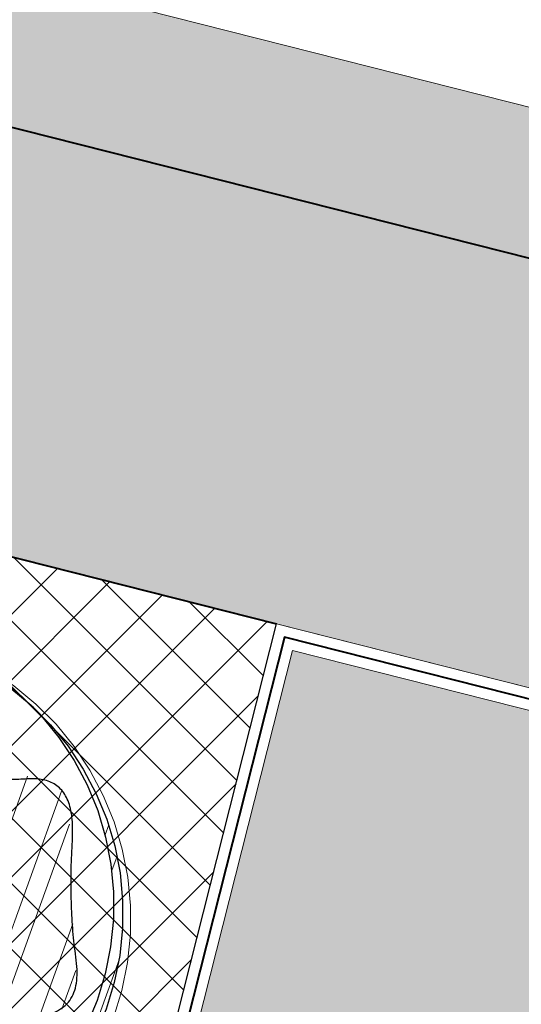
# Model space of a CAD drawing. Header units: metres. Extents: x 538891 to 1080079, y 6588829 to 13178720.
# Tile 53 of 256: x 539006.28 to 539009.71, y 6589574.59 to 6589581.33. Entities that reach past the tile are written whole.
import ezdxf

# ---------------------------------------------------------------- set-up
doc = ezdxf.new("R2010")
doc.units = ezdxf.units.M
doc.header["$LTSCALE"] = 0.4
doc.layers.add('KOLDE PST', color=7, linetype='Continuous')
doc.linetypes.add('#9_kivi_l0.8', pattern='A,0,[1,#9_kivi_l0.8.shx,S=1,R=0,X=0,Y=-0.3125],-132', length=132)
pattern_1 = [(44.99999999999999, (0, 0), (-0.2694076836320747, 0.2694076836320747), []), (44.99999999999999, (0.1796052, 0), (-0.2694076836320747, 0.2694076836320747), [])]

# ---------------------------------------------------------------- blocks, each defined once
blk = doc.blocks.new('#9_019061_PP_TL (2D)')
at = {"linetype": 'Continuous', "lineweight": 0, "true_color": 0xffdf7f}
h = blk.add_hatch(color=41, dxfattribs=at)
h.paths.add_polyline_path([(538967.21352994, 6589597.091775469), (538966.98678208, 6589596.17005853), (538966.6916114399, 6589594.97020697), (538965.84170785, 6589591.51539799), (538963.50484979, 6589580.65387229), (538963.32411452, 6589579.710959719), (538963.18605296, 6589578.76086059), (538963.0909456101, 6589577.80550519), (538963.03898569, 6589576.84683449), (538963.03027878, 6589575.88679619), (538963.0648425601, 6589574.92734077), (538963.14260681, 6589573.97041754), (538963.26341354, 6589573.01797065), (538965.89890284, 6589555.42568705), (538966.2254419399, 6589553.93843712), (538966.74896805, 6589552.50859079), (538967.4599752, 6589551.16211058), (538968.3455532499, 6589549.92344531), (538969.38962224, 6589548.81508613), (538970.5732244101, 6589547.85715814), (538971.87486843, 6589547.067055), (538973.2709196, 6589546.45912305), (538977.34075815, 6589545.25280541), (538983.16889697, 6589543.71456132), (538984.1353765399, 6589543.47341756), (538985.10802877, 6589543.25852059), (538986.08614101, 6589543.07002786), (538987.06899662, 6589542.908077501), (538988.05587546, 6589542.77278814), (538989.0460544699, 6589542.66425892), (538990.03880816, 6589542.58256935), (538991.03340914, 6589542.52777921), (538997.3048967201, 6589542.26736285), (538997.93192009, 6589542.23282011), (538998.55777885, 6589542.18131945), (538999.18201445, 6589542.112898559), (538999.8041695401, 6589542.02760756), (539000.42378827, 6589541.92550894), (539001.0404166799, 6589541.80667751), (539001.65360298, 6589541.671200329), (539002.2628979, 6589541.51917665), (539020.5340734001, 6589536.69679192), (539037.1420600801, 6589531.516978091), (539038.50814023, 6589531.12471841), (539039.8906190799, 6589530.79487777), (539041.28664631, 6589530.52813713), (539042.6933434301, 6589530.32504649), (539044.10780994, 6589530.18602461), (539045.5271293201, 6589530.11135813), (539046.94837505, 6589530.101201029), (539048.36861664, 6589530.15557423), (539054.93069911, 6589530.55617377), (539054.85151024, 6589531.853759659), (539048.2894022, 6589531.45315855), (539046.92814828, 6589531.40104366), (539045.56593193, 6589531.41077891), (539044.20556191, 6589531.48234422), (539042.84984321, 6589531.61559203), (539041.50157121, 6589531.81024759), (539040.1635259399, 6589532.06590954), (539038.83846635, 6589532.382050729), (539037.5291243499, 6589532.758018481), (539036.94293194, 6589532.93729109), (539036.40464037, 6589533.23055238), (539035.93615113, 6589533.62587228), (539035.55652534, 6589534.10716664), (539035.28120861, 6589534.65485332), (539035.1214026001, 6589535.24664892), (539035.08360924, 6589535.85847542), (539035.16936619, 6589536.465439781), (539042.12670358, 6589563.958035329), (539042.25968117, 6589564.326864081), (539042.46205854, 6589564.66266327), (539042.72605845, 6589564.952528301), (539043.04153554, 6589565.18531983), (539043.3963662, 6589565.352091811), (539043.77691448, 6589565.4464353), (539044.1685561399, 6589565.46472472), (539044.5562408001, 6589565.406258), (539048.0676200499, 6589564.51766056), (539048.63, 6589566.374), (539044.86703688, 6589569.10916711), (539045.27687424, 6589570.71075483), (538968.86533609, 6589590.04762865), (538968.4980071, 6589590.17989317), (538968.1633726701, 6589590.381000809), (538967.87418441, 6589590.64328814), (538967.6414621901, 6589590.9567604), (538967.47407415, 6589591.30947236), (538967.37839881, 6589591.68798355), (538967.35808197, 6589592.07787034), (538967.41389696, 6589592.46427588), (538968.4758926, 6589596.78122673)])
h.paths.add_polyline_path([(538964.6291230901, 6589580.41198481), (538964.4581458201, 6589579.519980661), (538964.3275382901, 6589578.62117797), (538964.23756585, 6589577.71740279), (538964.18841128, 6589576.810491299), (538964.18017446, 6589575.90228605), (538964.21287212, 6589574.99463222), (538964.28643783, 6589574.089373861), (538964.4007221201, 6589573.18835015), (538967.03621143, 6589555.59606655), (538967.12272478, 6589555.10217192), (538967.23352377, 6589554.613152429), (538967.36833798, 6589554.1302015), (538967.5268384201, 6589553.654497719), (538967.7086382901, 6589553.18720201), (538967.91329391, 6589552.72945476), (538968.1403058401, 6589552.282373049), (538968.38911929, 6589551.847047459), (538968.6206553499, 6589551.482008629), (538968.86752444, 6589551.12715944), (538969.1292788, 6589550.78314353), (538969.40544366, 6589550.45058486), (538969.6955181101, 6589550.13008664), (538969.99897601, 6589549.82223018), (538970.31526695, 6589549.52757387), (538970.64381724, 6589549.24665217), (538970.9577123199, 6589549.002405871), (538971.2833586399, 6589548.774062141), (538971.6199513, 6589548.56218537), (538971.96665836, 6589548.367299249), (538972.32262287, 6589548.18988548), (538972.6869650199, 6589548.03038255), (538973.0587842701, 6589547.88918472), (538973.4371616, 6589547.76664097), (538977.6915538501, 6589546.50473601), (538983.50065054, 6589544.97151779), (538984.43298816, 6589544.738892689), (538985.3712804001, 6589544.53158719), (538986.31483976, 6589544.34975318), (538987.26297493, 6589544.19352388), (538988.2149912, 6589544.06301377), (538989.1701910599, 6589543.958318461), (538990.12787465, 6589543.87951467), (538991.08734027, 6589543.82666005), (538998.82201974, 6589544.0275033), (538999.617679, 6589543.94427867), (539032.0454460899, 6589535.7380358), (539040.4602183, 6589568.989826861), (538966.2140768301, 6589587.77872058)])
at = {"linetype": 'Continuous', "lineweight": 0, "true_color": 0xadadad}
h = blk.add_hatch(color=253, dxfattribs=at)
h.paths.add_polyline_path([(538966.3280158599, 6589587.5951584), (538964.77576743, 6589580.38043427), (538964.60606295, 6589579.495070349), (538964.47642768, 6589578.60295849), (538964.38712501, 6589577.70591117), (538964.3383363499, 6589576.80575088), (538964.3301608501, 6589575.904306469), (538964.3626151, 6589575.003409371), (538964.43563318, 6589574.1048899), (538964.5490667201, 6589573.21057357), (538967.1845560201, 6589555.618289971), (538967.26828365, 6589555.13921717), (538967.37520433, 6589554.66478168), (538967.50506516, 6589554.19610564), (538967.6575590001, 6589553.73429757), (538967.83232517, 6589553.280449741), (538968.02895032, 6589552.83563561), (538968.24696937, 6589552.400907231), (538968.48586668, 6589551.97729286), (538994.85575044, 6589545.30407142), (538995.5917363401, 6589548.21239133), (538995.72471393, 6589548.581220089), (538995.9270913, 6589548.91701927), (538996.19109121, 6589549.2068843), (538996.5065683, 6589549.43967583), (538996.86139896, 6589549.60644782), (538997.24194724, 6589549.700791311), (538997.6335889, 6589549.71908073), (538998.02127356, 6589549.66061401), (538999.08765753, 6589549.39075251), (538999.45648631, 6589549.257774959), (538999.79228552, 6589549.0553976), (539000.08215057, 6589548.79139769), (539000.31494211, 6589548.4759206), (539000.4817141, 6589548.12108993), (539000.5760575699, 6589547.740541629), (539000.59434697, 6589547.34889995), (539000.5358802, 6589546.96121529), (538999.7998942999, 6589544.05289537), (539031.93682939, 6589535.92025109), (539040.2780030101, 6589568.88121016), (539008.14106792, 6589577.013854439), (539007.4050820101, 6589574.10553452), (539007.27210443, 6589573.73670576), (539007.0697270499, 6589573.40090658), (539006.8057271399, 6589573.11104155), (539006.49025005, 6589572.87825002), (539006.1354193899, 6589572.71147803), (539005.75487111, 6589572.61713455), (539005.36322945, 6589572.59884513), (539004.97554479, 6589572.657311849), (539003.90916082, 6589572.92717335), (539003.5403320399, 6589573.0601509), (539003.20453283, 6589573.26252825), (539002.91466778, 6589573.52652816), (539002.6818762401, 6589573.84200526), (539002.5151042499, 6589574.19683593), (539002.42076078, 6589574.57738423), (539002.40247139, 6589574.9690259), (539002.4609381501, 6589575.35671057), (539003.19692406, 6589578.26503048)])
h.paths.add_polyline_path([(539001.41253406, 6589566.18127084), (539001.03198577, 6589566.08692735), (539000.67715511, 6589565.92015537), (539000.36167802, 6589565.687363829), (539000.09767811, 6589565.3974988), (538999.89530074, 6589565.06169962), (538999.7623231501, 6589564.692870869), (538998.2903513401, 6589558.876231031), (538998.23188457, 6589558.48854637), (538998.25017397, 6589558.096904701), (538998.34451744, 6589557.716356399), (538998.51128943, 6589557.36152573), (538998.7440809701, 6589557.04604863), (538999.0339460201, 6589556.78204872), (538999.36974523, 6589556.57967137), (538999.73857401, 6589556.446693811), (539000.80495798, 6589556.17683231), (539001.19264264, 6589556.11836559), (539001.5842843, 6589556.13665502), (539001.96483258, 6589556.2309985), (539002.31966324, 6589556.39777049), (539002.63514033, 6589556.63056202), (539002.8991402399, 6589556.92042705), (539003.1015176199, 6589557.256226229), (539003.2344952, 6589557.62505499), (539004.70646701, 6589563.44169482), (539004.76493378, 6589563.82937949), (539004.7466443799, 6589564.22102116), (539004.65230091, 6589564.60156946), (539004.4855289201, 6589564.95640013), (539004.25273738, 6589565.27187722), (539003.96287233, 6589565.53587713), (539003.62707312, 6589565.73825449), (539003.25824434, 6589565.87123204), (539002.19186037, 6589566.14109354), (539001.80417571, 6589566.199560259)])
at = {"color": 5, "linetype": 'Continuous', "lineweight": 40, "true_color": 0x0000ff}
blk.add_line((539003.3791393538, 6589578.373647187), (539008.0324512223, 6589577.196069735), dxfattribs=at)
at = {"color": 41, "linetype": 'Continuous', "lineweight": 9, "true_color": 0xffdf7f, "flags": 128}
blk.add_lwpolyline([(539054.851510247, 6589531.85375966), (539048.2894022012, 6589531.453158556, -0.09107514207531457), (539037.5291243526, 6589532.758018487, -0.4276399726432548), (539035.1693661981, 6589536.465439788), (539042.1267035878, 6589563.958035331, -0.4142136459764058), (539044.556240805, 6589565.406258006), (539048.0676200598, 6589564.51766056), (539048.63, 6589566.374), (539044.8670368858, 6589569.109167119), (539045.2768742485, 6589570.710754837), (538968.865336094, 6589590.047628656, -0.4122694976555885)], format="xyb", dxfattribs=at)
at = {"color": 5, "linetype": 'Continuous', "lineweight": 40, "true_color": 0x0000ff, "flags": 128}
blk.add_lwpolyline([(538968.4758926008, 6589596.781226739), (538967.4138969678, 6589592.464275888, 0.4122693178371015), (538968.865336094, 6589590.047628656), (539045.2768742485, 6589570.710754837)], format="xyb", dxfattribs=at)
at = {"color": 41, "linetype": 'Continuous', "lineweight": 9, "true_color": 0xffdf7f, "flags": 128}
blk.add_lwpolyline([(538966.214076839, 6589587.77872058), (538964.6291230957, 6589580.411984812, 0.09040084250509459), (538964.4007221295, 6589573.188350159), (538967.0362114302, 6589555.596066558, 0.09913386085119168), (538968.3891192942, 6589551.847047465, 0.08539055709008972), (538970.643817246, 6589549.246652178, 0.0997709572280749), (538973.4371616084, 6589547.766640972), (538977.6915538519, 6589546.504736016), (538983.5006505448, 6589544.971517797, 0.05419097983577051), (538991.0873402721, 6589543.826660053), (538998.8220197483, 6589544.027503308), (538999.6176790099, 6589543.944278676), (539032.0454460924, 6589535.738035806), (539040.4602183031, 6589568.989826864), (538966.2140768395, 6589587.77872058)], format="xyb", close=True, dxfattribs=at)
at = {"color": 6, "linetype": 'Continuous', "lineweight": 9, "true_color": 0xff00ff, "flags": 128}
for points in [[(538964.18155295, 6589575.814238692, 0.03272756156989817), (538964.4007221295, 6589573.188350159), (538967.0362114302, 6589555.596066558, 0.09913386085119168), (538968.3891192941, 6589551.847047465), (538994.964367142, 6589545.12185613), (538995.7371523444, 6589548.175592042, -0.4142136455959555), (538997.9844742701, 6589549.515198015), (538999.05085824, 6589549.245336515, -0.4142137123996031), (539000.3904642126, 6589546.99801459), (538999.6176790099, 6589543.944278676), (539032.0454460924, 6589535.738035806), (539040.4602183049, 6589568.989826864), (539008.032451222, 6589577.196069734), (539007.2596660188, 6589574.142333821, -0.4142136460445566), (539005.0123440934, 6589572.802727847), (539003.9459601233, 6589573.072589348, -0.4142137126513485), (539002.6063541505, 6589575.319911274), (539003.3791393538, 6589578.373647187), (538966.214076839, 6589587.77872058), (538965.1316541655, 6589582.747708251)], [(538964.3315290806, 6589575.816914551, 0.03272756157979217), (538964.549066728, 6589573.210573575), (538967.1845560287, 6589555.618289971, 0.0975844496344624), (538968.485866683, 6589551.977292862), (538994.8557504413, 6589545.30407142), (538995.5917363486, 6589548.212391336, -0.4142136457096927), (538998.0212735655, 6589549.66061401), (538999.0876575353, 6589549.390752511, -0.4142137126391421), (539000.5358802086, 6589546.961215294), (538999.7998943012, 6589544.052895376), (539031.9368293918, 6589535.920251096), (539040.2780030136, 6589568.881210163), (539008.1410679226, 6589577.013854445), (539007.4050820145, 6589574.105534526, -0.4142136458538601), (539004.9755447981, 6589572.657311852), (539003.909160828, 6589572.927173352, -0.4142137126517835), (539002.4609381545, 6589575.356710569), (539003.1969240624, 6589578.265030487), (538966.3280158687, 6589587.595158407), (538965.2782985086, 6589582.716157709)]]:
    blk.add_lwpolyline(points, format="xyb", dxfattribs=at)
at = {"color": 6, "linetype": '#9_kivi_l0.8', "lineweight": 40, "true_color": 0xff00ff, "flags": 128}
blk.add_lwpolyline([(538964.2565410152, 6589575.815576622, 0.03272756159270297), (538964.4748944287, 6589573.199461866), (538967.1103837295, 6589555.607178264, 0.09836368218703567), (538968.4374277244, 6589551.912186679), (538994.9100587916, 6589545.212963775), (538995.6644443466, 6589548.193991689, -0.4142136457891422), (538998.0028739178, 6589549.587906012), (538999.0692578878, 6589549.318044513, -0.4142137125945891), (539000.4631722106, 6589546.979614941), (538999.7087866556, 6589543.998587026), (539031.9911377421, 6589535.829143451), (539040.3691106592, 6589568.935518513), (539008.0867595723, 6589577.104962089), (539007.3323740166, 6589574.123934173, -0.4142136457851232), (539004.9939444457, 6589572.73001985), (539003.9275604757, 6589572.99988135, -0.4142137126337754), (539002.5336461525, 6589575.338310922), (539003.2880317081, 6589578.319338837), (538966.2710463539, 6589587.686939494), (538965.204976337, 6589582.73193298)], format="xyb", dxfattribs=at)
at = {"color": 253, "linetype": 'Continuous', "lineweight": 9, "true_color": 0xadadad, "flags": 128}
blk.add_lwpolyline([(538999.7998943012, 6589544.052895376), (539031.9368293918, 6589535.920251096), (539040.2780030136, 6589568.881210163), (539008.1410679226, 6589577.013854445), (539007.4050820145, 6589574.105534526, -0.4142136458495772), (539004.9755447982, 6589572.657311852), (539003.9091608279, 6589572.927173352, -0.4142137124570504), (539002.4609381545, 6589575.35671057), (539003.1969240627, 6589578.265030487), (538966.3280158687, 6589587.595158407), (538964.7757674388, 6589580.38043427, 0.0904008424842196), (538964.549066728, 6589573.210573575), (538967.1845560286, 6589555.618289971, 0.09758444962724), (538968.485866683, 6589551.977292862), (538994.8557504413, 6589545.30407142), (538995.5917363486, 6589548.212391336, -0.4142136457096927), (538998.0212735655, 6589549.66061401), (538999.0876575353, 6589549.390752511, -0.4142137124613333), (539000.5358802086, 6589546.961215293), (538999.7998943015, 6589544.052895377)], format="xyb", close=True, dxfattribs=at)
blk = doc.blocks.new('KOLDE PST TL')
at = {"color": 7}
blk.add_blockref('#9_019061_PP_TL (2D)', (0, 0), dxfattribs=at)
blk = doc.blocks.new('#13_Kolde pst HP -xref$0$KASK')
at = {"linetype": 'Continuous', "lineweight": 5, "true_color": 0x00cc00}
h = blk.add_hatch(dxfattribs=at)
h.set_pattern_fill('#13_ANSI32', color=92, style=0, pattern_type=2)
h.set_pattern_definition(pattern_1)
edge = h.paths.add_edge_path()
edge.add_arc((-0.03095108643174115, 0.08041593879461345), 1.926441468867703, 0, 90.00000000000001)
edge.add_arc((-0.03095108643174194, 0.08041593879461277), 1.926441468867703, 90, 180)
edge.add_arc((-0.03095108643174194, 0.08041593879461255), 1.926441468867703, 180, 270)
edge.add_arc((-0.03095108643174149, 0.08041593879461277), 1.926441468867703, 270, 360)
edge.add_arc((0.08015648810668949, 0.1108524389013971), 1.815589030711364, 359.0394496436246, 450.0000000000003)
edge.add_line((0.0801564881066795, 1.926441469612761), (-4.579669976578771e-16, 1.926441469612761))
edge.add_arc((-1.13686837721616e-16, 7.450581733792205e-10), 1.926441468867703, 90.00000000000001, 180)
edge.add_line((-1.926441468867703, 7.450580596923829e-10), (-1.926441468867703, 7.450578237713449e-10))
edge.add_line((-1.926441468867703, 7.450578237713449e-10), (-1.926441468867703, 7.450576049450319e-10))
edge.add_arc((-1.13686837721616e-16, 7.450579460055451e-10), 1.926441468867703, 180, 270)
edge.add_line((5.048709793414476e-32, -1.926441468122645), (2.273736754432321e-16, -1.926441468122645))
edge.add_arc((0, 7.450581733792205e-10), 1.926441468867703, 270, 360)
edge.add_line((1.926441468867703, 7.450580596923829e-10), (1.895490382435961, 0.08041593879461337))
h = blk.add_hatch(dxfattribs=at)
h.set_pattern_fill('#13_ANSI32', color=92, style=0, pattern_type=2)
h.set_pattern_definition(pattern_1)
h.paths.add_polyline_path([(-0.5467557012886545, -1.382114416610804), (-0.5415857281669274, -1.367672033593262), (-0.5395900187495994, -1.344766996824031), (-0.5398120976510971, -1.32330524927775), (-0.5422519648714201, -1.303286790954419), (-0.5469096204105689, -1.284711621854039), (-0.5537850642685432, -1.267579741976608), (-0.562878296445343, -1.251891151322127), (-0.5741893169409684, -1.237645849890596), (-0.5877181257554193, -1.224843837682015), (-0.6031266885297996, -1.212767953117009), (-0.6200769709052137, -1.200701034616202), (-0.6385689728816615, -1.188643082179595), (-0.6586026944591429, -1.176594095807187), (-0.6801781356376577, -1.164554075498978), (-0.7032952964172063, -1.152523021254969), (-0.7279541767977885, -1.140500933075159), (-0.7541547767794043, -1.128487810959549), (-0.782213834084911, -1.116298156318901), (-0.8124480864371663, -1.103746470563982), (-0.84485753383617, -1.09083275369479), (-0.879442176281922, -1.077557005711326), (-0.9162020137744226, -1.063919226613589), (-0.9551370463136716, -1.049919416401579), (-0.9962472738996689, -1.035557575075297), (-1.039532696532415, -1.020833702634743), (-1.082563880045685, -1.005928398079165), (-1.122911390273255, -0.9910222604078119), (-1.160575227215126, -0.976115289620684), (-1.195555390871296, -0.9612074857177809), (-1.227851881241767, -0.946298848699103), (-1.257464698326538, -0.9313893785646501), (-1.28439384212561, -0.9164790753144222), (-1.308639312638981, -0.9015679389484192), (-1.330684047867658, -0.8866578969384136), (-1.351010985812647, -0.8717508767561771), (-1.369620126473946, -0.8568468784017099), (-1.386511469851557, -0.841945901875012), (-1.401685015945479, -0.8270479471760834), (-1.415140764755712, -0.8121530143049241), (-1.426878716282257, -0.7972611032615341), (-1.436898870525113, -0.7823722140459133), (-1.445015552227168, -0.7672064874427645), (-1.451043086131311, -0.7514840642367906), (-1.454981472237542, -0.735204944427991), (-1.45683071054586, -0.7183691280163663), (-1.456590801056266, -0.7009766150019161), (-1.454261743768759, -0.6830274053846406), (-1.449843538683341, -0.6645214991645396), (-1.44333618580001, -0.6454588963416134), (-1.435629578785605, -0.6262876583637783), (-1.427613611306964, -0.6074558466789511), (-1.419288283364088, -0.5889634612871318), (-1.410653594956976, -0.5708105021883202), (-1.401709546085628, -0.5529969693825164), (-1.392456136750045, -0.5355228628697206), (-1.382893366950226, -0.5183881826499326), (-1.373021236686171, -0.5015929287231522), (-1.363008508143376, -0.4849484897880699), (-1.353023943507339, -0.4682662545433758), (-1.343067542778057, -0.4515462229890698), (-1.333139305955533, -0.4347883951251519), (-1.323239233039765, -0.4179927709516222), (-1.313367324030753, -0.4011593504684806), (-1.303523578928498, -0.3842881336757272), (-1.293707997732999, -0.3673791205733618), (-1.284105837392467, -0.3502150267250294), (-1.274902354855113, -0.3325785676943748), (-1.266097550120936, -0.3144697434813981), (-1.257691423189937, -0.2958885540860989), (-1.249683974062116, -0.2768349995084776), (-1.242075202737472, -0.257309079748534), (-1.234865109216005, -0.2373107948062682), (-1.228053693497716, -0.2168401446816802), (-1.222552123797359, -0.1963146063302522), (-1.219271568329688, -0.1761516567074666), (-1.218212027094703, -0.1563512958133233), (-1.219373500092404, -0.1369135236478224), (-1.222755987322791, -0.1178383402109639), (-1.228359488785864, -0.09912574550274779), (-1.236184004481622, -0.08077573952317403), (-1.246229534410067, -0.06278832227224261), (-1.257593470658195, -0.04522564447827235), (-1.269373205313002, -0.02814985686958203), (-1.281568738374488, -0.0115609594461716), (-1.294180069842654, 0.00454104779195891), (-1.307207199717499, 0.0201561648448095), (-1.320650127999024, 0.03528439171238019), (-1.334508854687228, 0.04992572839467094), (-1.348783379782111, 0.06408017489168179), (-1.363277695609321, 0.07803461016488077), (-1.377795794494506, 0.09207591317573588), (-1.392337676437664, 0.1062040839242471), (-1.406903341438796, 0.1204191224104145), (-1.421492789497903, 0.1347210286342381), (-1.436106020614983, 0.1491098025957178), (-1.450743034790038, 0.1635854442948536), (-1.465403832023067, 0.1781479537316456), (-1.479912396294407, 0.1932573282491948), (-1.494092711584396, 0.2093735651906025), (-1.507944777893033, 0.2264966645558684), (-1.52146859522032, 0.2446266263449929), (-1.534664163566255, 0.2637634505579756), (-1.547531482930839, 0.2839071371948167), (-1.560070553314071, 0.3050576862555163), (-1.572281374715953, 0.3272150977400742), (-1.583242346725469, 0.3501736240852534), (-1.592031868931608, 0.3737275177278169), (-1.598649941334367, 0.3978767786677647), (-1.603096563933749, 0.4226214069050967), (-1.605371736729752, 0.4479614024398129), (-1.605475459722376, 0.4738967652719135), (-1.603407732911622, 0.5004274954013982), (-1.59916855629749, 0.5275535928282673), (-1.593439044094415, 0.5545335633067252), (-1.586900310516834, 0.5806259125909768), (-1.579552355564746, 0.6058306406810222), (-1.571395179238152, 0.6301477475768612), (-1.562428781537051, 0.6535772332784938), (-1.552653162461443, 0.6761190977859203), (-1.542068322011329, 0.6977733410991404), (-1.530674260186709, 0.718539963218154), (-1.518258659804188, 0.738759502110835), (-1.504609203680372, 0.7587724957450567), (-1.489725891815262, 0.7785789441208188), (-1.473608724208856, 0.7981788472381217), (-1.456257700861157, 0.8175722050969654), (-1.437672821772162, 0.8367590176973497), (-1.417854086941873, 0.8557392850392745), (-1.396801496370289, 0.87451300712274), (-1.374818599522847, 0.892309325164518), (-1.352208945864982, 0.9083573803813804), (-1.328972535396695, 0.9226571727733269), (-1.305109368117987, 0.9352087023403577), (-1.280619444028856, 0.9460119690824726), (-1.255502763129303, 0.9550669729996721), (-1.229759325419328, 0.9623737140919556), (-1.203389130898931, 0.9679321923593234), (-1.177054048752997, 0.9723730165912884), (-1.151415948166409, 0.9763267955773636), (-1.12647482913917, 0.9797935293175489), (-1.102230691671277, 0.9827732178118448), (-1.078683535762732, 0.9852658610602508), (-1.055833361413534, 0.9872714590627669), (-1.033680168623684, 0.9887900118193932), (-1.012223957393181, 0.9898215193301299), (-0.9912270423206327, 0.9906679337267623), (-0.9704517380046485, 0.9916312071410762), (-0.9498980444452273, 0.9927113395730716), (-0.9295659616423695, 0.9939083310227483), (-0.909455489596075, 0.9952221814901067), (-0.889566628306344, 0.9966528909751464), (-0.8698993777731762, 0.9982004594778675), (-0.8504537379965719, 0.9998648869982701), (-0.8311164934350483, 1.002001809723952), (-0.8117744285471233, 1.004966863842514), (-0.7924275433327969, 1.008760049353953), (-0.7730758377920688, 1.01338136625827), (-0.7537193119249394, 1.018830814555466), (-0.7343579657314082, 1.025108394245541), (-0.7149917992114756, 1.032214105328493), (-0.6956208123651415, 1.040147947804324), (-0.6769326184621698, 1.049494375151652), (-0.6596148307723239, 1.060837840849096), (-0.643667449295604, 1.074178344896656), (-0.6290904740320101, 1.089515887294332), (-0.6158839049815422, 1.106850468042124), (-0.6040477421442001, 1.126182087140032), (-0.593581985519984, 1.147510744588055), (-0.5844866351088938, 1.170836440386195), (-0.5763354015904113, 1.195025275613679), (-0.5687019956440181, 1.218943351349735), (-0.561586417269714, 1.242590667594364), (-0.5549886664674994, 1.265967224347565), (-0.548908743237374, 1.289073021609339), (-0.543346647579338, 1.311908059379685), (-0.5383023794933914, 1.334472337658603), (-0.533775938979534, 1.356765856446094), (-0.5293689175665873, 1.378989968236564), (-0.524682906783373, 1.401346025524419), (-0.5197179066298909, 1.42383402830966), (-0.514473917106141, 1.446453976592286), (-0.5089509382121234, 1.469205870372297), (-0.5031489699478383, 1.492089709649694), (-0.4970680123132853, 1.515105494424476), (-0.4907080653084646, 1.538253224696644), (-0.4836547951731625, 1.560326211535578), (-0.4754938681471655, 1.580117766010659), (-0.4662252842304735, 1.597627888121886), (-0.4558490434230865, 1.612856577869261), (-0.4443651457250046, 1.625803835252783), (-0.4317735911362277, 1.636469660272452), (-0.4180743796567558, 1.644854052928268), (-0.4032675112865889, 1.650957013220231), (-0.3878293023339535, 1.655401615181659), (-0.3722360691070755, 1.658810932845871), (-0.3564878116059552, 1.661184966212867), (-0.3405845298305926, 1.662523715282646), (-0.3245262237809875, 1.66282718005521), (-0.30831289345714, 1.662095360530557), (-0.2919445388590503, 1.660328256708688), (-0.275421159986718, 1.657525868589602), (-0.2579600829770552, 1.653635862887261), (-0.2387786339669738, 1.648605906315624), (-0.2178768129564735, 1.64243599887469), (-0.1952546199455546, 1.63512614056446), (-0.1709120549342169, 1.626676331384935), (-0.1448491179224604, 1.617086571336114), (-0.1170658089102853, 1.606356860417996), (-0.08756212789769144, 1.594487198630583), (-0.05639524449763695, 1.5819962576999), (-0.02362232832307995, 1.569402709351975), (0.01075662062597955, 1.556706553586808), (0.04674160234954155, 1.543907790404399), (0.08433261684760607, 1.531006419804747), (0.1235296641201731, 1.518002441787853), (0.1643327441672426, 1.504895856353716), (0.2067418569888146, 1.491686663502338), (0.2492030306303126, 1.47917752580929), (0.29016229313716, 1.468171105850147), (0.3296196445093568, 1.458667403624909), (0.367575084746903, 1.450666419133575), (0.4040286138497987, 1.444168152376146), (0.4389802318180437, 1.439172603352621), (0.4724299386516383, 1.435679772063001), (0.5043777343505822, 1.433689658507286), (0.5350275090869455, 1.432548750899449), (0.5645831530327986, 1.431603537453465), (0.5930446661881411, 1.430854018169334), (0.6204120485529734, 1.430300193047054), (0.646685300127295, 1.429942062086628), (0.6718644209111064, 1.429779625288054), (0.6959494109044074, 1.429812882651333), (0.7189402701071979, 1.430041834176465), (0.7411046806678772, 1.430278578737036), (0.7627103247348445, 1.430335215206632), (0.7837572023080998, 1.430211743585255), (0.8042453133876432, 1.429908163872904), (0.8241746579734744, 1.429424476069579), (0.843545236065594, 1.42876068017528), (0.8623570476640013, 1.427916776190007), (0.8806100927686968, 1.42689276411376), (0.8983003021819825, 1.425444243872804), (0.9154236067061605, 1.423326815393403), (0.9319800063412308, 1.420540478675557), (0.9479695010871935, 1.417085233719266), (0.9633920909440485, 1.41296108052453), (0.9782477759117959, 1.408168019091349), (0.9925365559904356, 1.402706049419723), (1.006258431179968, 1.396575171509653), (1.018726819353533, 1.38939881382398), (1.029255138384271, 1.380800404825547), (1.037843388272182, 1.370779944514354), (1.044491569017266, 1.359337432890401), (1.049199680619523, 1.346472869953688), (1.051967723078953, 1.332186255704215), (1.052795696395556, 1.316477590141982), (1.051683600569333, 1.299346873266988), (1.04937549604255, 1.281518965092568), (1.046615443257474, 1.263718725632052), (1.043403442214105, 1.245946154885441), (1.039739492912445, 1.228201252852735), (1.035623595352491, 1.210484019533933), (1.031055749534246, 1.192794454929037), (1.026035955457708, 1.175132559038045), (1.020564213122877, 1.157498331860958), (1.014690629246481, 1.139461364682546), (1.008465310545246, 1.120591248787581), (1.001888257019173, 1.100887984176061), (0.9949594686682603, 1.080351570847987), (0.9876789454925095, 1.058982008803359), (0.98004668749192, 1.036779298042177), (0.9720626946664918, 1.013743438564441), (0.963726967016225, 0.989874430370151), (0.9555956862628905, 0.9654057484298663), (0.948225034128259, 0.940570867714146), (0.9416150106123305, 0.9153697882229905), (0.9357656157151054, 0.8898025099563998), (0.9306768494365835, 0.8638690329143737), (0.9263487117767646, 0.8375693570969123), (0.922781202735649, 0.8109034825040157), (0.9199743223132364, 0.7838714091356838), (0.9185285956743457, 0.757370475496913), (0.9190445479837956, 0.7322980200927), (0.9215221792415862, 0.7086540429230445), (0.9259614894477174, 0.6864385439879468), (0.9323624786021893, 0.6656515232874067), (0.9407251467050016, 0.6462929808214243), (0.9510494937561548, 0.6283629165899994), (0.9633355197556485, 0.6118613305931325), (0.977408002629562, 0.5961778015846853), (0.9930917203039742, 0.5807019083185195), (1.010386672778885, 0.5654336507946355), (1.029292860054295, 0.5503730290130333), (1.049810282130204, 0.5355200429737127), (1.071938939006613, 0.520874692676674), (1.09567883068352, 0.5064369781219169), (1.121029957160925, 0.4922068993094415), (1.147796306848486, 0.4781899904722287), (1.175781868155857, 0.4643917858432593), (1.204986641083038, 0.4508122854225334), (1.235410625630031, 0.4374514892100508), (1.267053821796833, 0.4243093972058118), (1.299916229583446, 0.4113860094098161), (1.33399784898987, 0.3986813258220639), (1.369298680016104, 0.3861953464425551), (1.404632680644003, 0.3735443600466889), (1.438813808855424, 0.3603446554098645), (1.471842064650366, 0.3465962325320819), (1.503717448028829, 0.3322990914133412), (1.534439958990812, 0.3174532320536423), (1.564009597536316, 0.3020586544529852), (1.592426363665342, 0.2861153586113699), (1.619690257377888, 0.2696233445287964), (1.64460684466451, 0.2522890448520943), (1.665981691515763, 0.2338188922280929), (1.683814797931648, 0.2142128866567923), (1.698106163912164, 0.1934710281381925), (1.708855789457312, 0.1715933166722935), (1.716063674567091, 0.1485797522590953), (1.7197298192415, 0.1244303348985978), (1.719854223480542, 0.09914506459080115), (1.717567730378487, 0.0729352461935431), (1.714001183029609, 0.04601218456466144), (1.709154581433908, 0.01837587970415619), (1.703027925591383, -0.009973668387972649), (1.695621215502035, -0.03903645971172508), (1.686934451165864, -0.06881249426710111), (1.676967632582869, -0.0993017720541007), (1.665720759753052, -0.1305042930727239), (1.653276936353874, -0.1627998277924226), (1.639719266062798, -0.1965681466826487), (1.625047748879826, -0.2318092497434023), (1.609262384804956, -0.2685231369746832), (1.592363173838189, -0.3067098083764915), (1.574350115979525, -0.3463692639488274), (1.555223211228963, -0.3875015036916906), (1.534982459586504, -0.4301065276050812), (1.514798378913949, -0.4726661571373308), (1.4958414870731, -0.5136622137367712), (1.478111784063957, -0.5530946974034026), (1.461609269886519, -0.5909636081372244), (1.446333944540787, -0.627268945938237), (1.432285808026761, -0.6620107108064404), (1.41946486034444, -0.6951889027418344), (1.407871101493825, -0.7268035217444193), (1.39704241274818, -0.7570744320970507), (1.386516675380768, -0.7862214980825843), (1.376293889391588, -0.8142447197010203), (1.366374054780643, -0.8411440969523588), (1.35675717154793, -0.8669196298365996), (1.347443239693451, -0.8915713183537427), (1.338432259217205, -0.9150991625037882), (1.329724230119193, -0.937503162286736), (1.321064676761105, -0.959039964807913), (1.312199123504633, -0.9799662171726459), (1.303127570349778, -1.000281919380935), (1.293850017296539, -1.019987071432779), (1.284366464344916, -1.03908167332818), (1.274676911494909, -1.057565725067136), (1.264781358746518, -1.075439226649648), (1.254679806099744, -1.092702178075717), (1.243869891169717, -1.109408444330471), (1.231849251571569, -1.125611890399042), (1.218617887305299, -1.141312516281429), (1.204175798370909, -1.156510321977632), (1.188522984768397, -1.171205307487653), (1.171659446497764, -1.185397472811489), (1.153585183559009, -1.199086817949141), (1.134300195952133, -1.212273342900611), (1.113745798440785, -1.223830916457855), (1.091863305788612, -1.232633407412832), (1.068652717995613, -1.238680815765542), (1.044114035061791, -1.241973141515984), (1.018247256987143, -1.24251038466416), (0.9910523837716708, -1.240292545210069), (0.962529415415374, -1.235319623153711), (0.9326783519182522, -1.227591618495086), (0.902793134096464, -1.218599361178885), (0.874167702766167, -1.209833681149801), (0.8468020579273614, -1.201294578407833), (0.820696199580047, -1.192982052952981), (0.7958501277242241, -1.184896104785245), (0.7722638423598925, -1.177036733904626), (0.7499373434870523, -1.169403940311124), (0.7288706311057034, -1.161997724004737), (0.7085088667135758, -1.154834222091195), (0.6882972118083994, -1.147929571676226), (0.6682356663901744, -1.14128377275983), (0.6483242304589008, -1.134896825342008), (0.6285629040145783, -1.128768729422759), (0.6089516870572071, -1.122899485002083), (0.5894905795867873, -1.11728909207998), (0.5701795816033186, -1.11193755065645), (0.5507546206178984, -1.107134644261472), (0.5309516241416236, -1.103170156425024), (0.5107705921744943, -1.100044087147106), (0.4902115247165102, -1.097756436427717), (0.4692744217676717, -1.096307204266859), (0.4479592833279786, -1.095696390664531), (0.4262661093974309, -1.095923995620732), (0.4041948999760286, -1.096990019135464), (0.3827045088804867, -1.099815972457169), (0.3627537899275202, -1.105323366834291), (0.3443427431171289, -1.11351220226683), (0.3274713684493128, -1.124382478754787), (0.3121396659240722, -1.13793419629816), (0.2983476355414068, -1.154167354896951), (0.2860952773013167, -1.173081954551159), (0.2753825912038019, -1.194677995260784), (0.2656851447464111, -1.21723867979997), (0.256478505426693, -1.239047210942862), (0.2477626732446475, -1.260103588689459), (0.2395376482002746, -1.280407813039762), (0.2318034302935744, -1.29995988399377), (0.2245600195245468, -1.318759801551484), (0.2178074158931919, -1.336807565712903), (0.2115456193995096, -1.354103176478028), (0.2054250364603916, -1.370970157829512), (0.1990960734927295, -1.387732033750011), (0.1925587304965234, -1.404388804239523), (0.1858130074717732, -1.420940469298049), (0.1788589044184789, -1.437387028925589), (0.1716964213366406, -1.453728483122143), (0.1643255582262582, -1.469964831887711), (0.1567463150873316, -1.486096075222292), (0.1486639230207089, -1.502067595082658), (0.1397836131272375, -1.517824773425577), (0.1301053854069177, -1.533367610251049), (0.1196292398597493, -1.548696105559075), (0.1083551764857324, -1.563810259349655), (0.096283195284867, -1.578710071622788), (0.08341329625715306, -1.593395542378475), (0.06974547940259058, -1.607866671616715), (0.0551557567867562, -1.621437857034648), (0.03952014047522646, -1.633423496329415), (0.02283863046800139, -1.643823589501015), (0.005111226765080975, -1.652638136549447), (-0.01366207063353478, -1.659867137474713), (-0.03348126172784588, -1.665510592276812), (-0.05434634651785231, -1.669568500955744), (-0.07625732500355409, -1.67204086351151), (-0.09906479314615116, -1.673257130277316), (-0.1226193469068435, -1.673546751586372), (-0.1469209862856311, -1.672909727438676), (-0.171969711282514, -1.67134605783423), (-0.1977655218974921, -1.668855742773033), (-0.2243084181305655, -1.665438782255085), (-0.2515983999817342, -1.661095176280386), (-0.2796354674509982, -1.655824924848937), (-0.3075864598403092, -1.649296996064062), (-0.334618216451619, -1.641180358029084), (-0.3607307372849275, -1.631475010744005), (-0.3859240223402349, -1.620180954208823), (-0.4101980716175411, -1.60729818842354), (-0.4335528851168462, -1.592826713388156), (-0.45598846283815, -1.576766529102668), (-0.4775048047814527, -1.55911763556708), (-0.4970841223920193, -1.540417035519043), (-0.513708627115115, -1.521201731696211), (-0.5273783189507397, -1.501471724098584), (-0.5380931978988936, -1.481227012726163), (-0.5458532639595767, -1.460467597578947), (-0.5506585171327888, -1.439193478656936), (-0.55250895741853, -1.41740465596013), (-0.5514045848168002, -1.395101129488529)])
at = {"color": 92, "linetype": 'Continuous', "lineweight": 5, "true_color": 0x00cc00}
for p, q in [((-0.1334815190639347, -0.06843014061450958), (0.1334815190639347, 0.06843014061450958)), ((-0.0684301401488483, 0.1334815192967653), (0.0684301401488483, -0.1334815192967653))]:
    blk.add_line(p, q, dxfattribs=at)
at = {"color": 92, "linetype": 'Continuous', "lineweight": 5, "true_color": 0x00cc00, "flags": 128}
blk.add_lwpolyline([(1.964864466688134, -0.03092890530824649), (1.955283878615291, -0.2259462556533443), (1.926634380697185, -0.4190854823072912), (1.879191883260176, -0.6084865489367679), (1.81341328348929, -0.7923254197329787), (1.729932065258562, -0.9688316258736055), (1.629552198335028, -1.136305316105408), (1.513240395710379, -1.293133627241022), (1.38211680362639, -1.437806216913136), (1.237444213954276, -1.568929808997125), (1.080615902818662, -1.685241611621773), (0.91314221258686, -1.785621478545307), (0.736636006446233, -1.869102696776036), (0.5527971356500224, -1.934881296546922), (0.3633960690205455, -1.98232379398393), (0.1702568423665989, -2.010973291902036), (-0.02476050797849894, -2.02055387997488), (-0.2197778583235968, -2.010973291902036), (-0.4129170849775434, -1.98232379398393), (-0.6023181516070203, -1.934881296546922), (-0.7861570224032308, -1.869102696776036), (-0.9626632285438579, -1.785621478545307), (-1.13013691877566, -1.685241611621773), (-1.286965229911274, -1.568929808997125), (-1.431637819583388, -1.437806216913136), (-1.562761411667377, -1.293133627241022), (-1.679073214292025, -1.136305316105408), (-1.77945308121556, -0.9688316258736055), (-1.862934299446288, -0.7923254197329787), (-1.928712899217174, -0.6084865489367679), (-1.976155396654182, -0.4190854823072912), (-2.004804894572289, -0.2259462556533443), (-2.014385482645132, -0.03092890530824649), (-2.004804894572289, 0.1640884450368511), (-1.976155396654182, 0.357227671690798), (-1.928712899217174, 0.5466287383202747), (-1.862934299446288, 0.7304676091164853), (-1.77945308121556, 0.9069738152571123), (-1.679073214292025, 1.074447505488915), (-1.562761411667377, 1.231275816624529), (-1.431637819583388, 1.375948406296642), (-1.286965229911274, 1.507071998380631), (-1.13013691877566, 1.62338380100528), (-0.9626632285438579, 1.723763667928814), (-0.7861570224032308, 1.807244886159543), (-0.6023181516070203, 1.873023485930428), (-0.4129170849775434, 1.920465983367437), (-0.2197778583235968, 1.949115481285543), (-0.02476050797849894, 1.958696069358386), (0.1702568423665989, 1.949115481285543), (0.3633960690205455, 1.920465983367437), (0.5527971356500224, 1.873023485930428), (0.736636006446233, 1.807244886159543), (0.91314221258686, 1.723763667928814), (1.080615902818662, 1.62338380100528), (1.237444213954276, 1.507071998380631), (1.38211680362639, 1.375948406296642), (1.513240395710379, 1.231275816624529), (1.629552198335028, 1.074447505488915), (1.729932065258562, 0.9069738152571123), (1.81341328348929, 0.7304676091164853), (1.879191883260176, 0.5466287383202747), (1.926634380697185, 0.357227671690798), (1.955283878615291, 0.1640884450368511)], close=True, dxfattribs=at)
at = {"color": 92, "linetype": 'Continuous', "lineweight": 30, "true_color": 0x00cc00, "flags": 128}
for points in [[(1.895490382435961, 0.080415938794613), (1.886214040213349, -0.1084083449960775), (1.858474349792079, -0.2954141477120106), (1.812538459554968, -0.4788005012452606), (1.748848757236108, -0.656801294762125), (1.668018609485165, -0.8277022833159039), (1.570826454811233, -0.9898575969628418), (1.458208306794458, -1.141705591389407), (1.331248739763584, -1.281783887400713), (1.191170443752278, -1.408743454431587), (1.039322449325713, -1.521361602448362), (0.8771671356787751, -1.618553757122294), (0.7062661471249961, -1.699383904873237), (0.5282653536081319, -1.763073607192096), (0.3448790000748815, -1.809009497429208), (0.1578731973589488, -1.836749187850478), (-0.03095108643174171, -1.84602553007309), (-0.2197753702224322, -1.836749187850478), (-0.406781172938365, -1.809009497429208), (-0.5901675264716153, -1.763073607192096), (-0.7681683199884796, -1.699383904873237), (-0.9390693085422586, -1.618553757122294), (-1.101224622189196, -1.521361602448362), (-1.253072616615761, -1.408743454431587), (-1.393150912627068, -1.281783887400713), (-1.520110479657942, -1.141705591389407), (-1.632728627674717, -0.9898575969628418), (-1.729920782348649, -0.8277022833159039), (-1.810750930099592, -0.656801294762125), (-1.874440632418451, -0.4788005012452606), (-1.920376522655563, -0.2954141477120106), (-1.948116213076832, -0.1084083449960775), (-1.957392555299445, 0.080415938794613), (-1.948116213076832, 0.2692402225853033), (-1.920376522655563, 0.4562460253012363), (-1.874440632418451, 0.6396323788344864), (-1.810750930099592, 0.8176331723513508), (-1.729920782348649, 0.9885341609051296), (-1.632728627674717, 1.150689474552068), (-1.520110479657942, 1.302537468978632), (-1.393150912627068, 1.442615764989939), (-1.253072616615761, 1.569575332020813), (-1.101224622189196, 1.682193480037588), (-0.9390693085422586, 1.77938563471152), (-0.7681683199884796, 1.860215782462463), (-0.5901675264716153, 1.923905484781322), (-0.406781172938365, 1.969841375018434), (-0.2197753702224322, 1.997581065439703), (-0.03095108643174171, 2.006857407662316), (0.1578731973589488, 1.997581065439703), (0.3448790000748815, 1.969841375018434), (0.5282653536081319, 1.923905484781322), (0.7062661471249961, 1.860215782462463), (0.8771671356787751, 1.77938563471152), (1.039322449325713, 1.682193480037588), (1.191170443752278, 1.569575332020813), (1.331248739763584, 1.442615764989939), (1.458208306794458, 1.302537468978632), (1.570826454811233, 1.150689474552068), (1.668018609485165, 0.9885341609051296), (1.748848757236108, 0.8176331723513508), (1.812538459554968, 0.6396323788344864), (1.858474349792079, 0.4562460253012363), (1.886214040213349, 0.2692402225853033)], [(1.926441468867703, 7.450581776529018e-10), (1.917165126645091, -0.1888242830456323), (1.889425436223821, -0.3758300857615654), (1.843489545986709, -0.5592164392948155), (1.77979984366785, -0.7372172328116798), (1.698969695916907, -0.9081182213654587), (1.601777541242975, -1.070273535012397), (1.4891593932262, -1.222121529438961), (1.362199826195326, -1.362199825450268), (1.222121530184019, -1.489159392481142), (1.070273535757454, -1.601777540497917), (0.9081182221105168, -1.698969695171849), (0.7372172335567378, -1.779799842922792), (0.5592164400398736, -1.843489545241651), (0.3758300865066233, -1.889425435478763), (0.1888242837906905, -1.917165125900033), (0, -1.926441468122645), (-0.1888242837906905, -1.917165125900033), (-0.3758300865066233, -1.889425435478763), (-0.5592164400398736, -1.843489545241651), (-0.7372172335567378, -1.779799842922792), (-0.9081182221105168, -1.698969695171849), (-1.070273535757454, -1.601777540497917), (-1.222121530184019, -1.489159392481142), (-1.362199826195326, -1.362199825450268), (-1.4891593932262, -1.222121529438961), (-1.601777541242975, -1.070273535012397), (-1.698969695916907, -0.9081182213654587), (-1.77979984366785, -0.7372172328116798), (-1.843489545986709, -0.5592164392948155), (-1.889425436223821, -0.3758300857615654), (-1.917165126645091, -0.1888242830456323), (-1.926441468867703, 7.450581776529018e-10), (-1.917165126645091, 0.1888242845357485), (-1.889425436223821, 0.3758300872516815), (-1.843489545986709, 0.5592164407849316), (-1.77979984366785, 0.737217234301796), (-1.698969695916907, 0.9081182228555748), (-1.601777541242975, 1.070273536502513), (-1.4891593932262, 1.222121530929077), (-1.362199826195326, 1.362199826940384), (-1.222121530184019, 1.489159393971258), (-1.070273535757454, 1.601777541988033), (-0.9081182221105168, 1.698969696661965), (-0.7372172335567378, 1.779799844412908), (-0.5592164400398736, 1.843489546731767), (-0.3758300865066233, 1.889425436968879), (-0.1888242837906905, 1.917165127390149), (0, 1.926441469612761), (0.1888242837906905, 1.917165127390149), (0.3758300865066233, 1.889425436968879), (0.5592164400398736, 1.843489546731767), (0.7372172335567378, 1.779799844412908), (0.9081182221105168, 1.698969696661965), (1.070273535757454, 1.601777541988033), (1.222121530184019, 1.489159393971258), (1.362199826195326, 1.362199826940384), (1.4891593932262, 1.222121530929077), (1.601777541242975, 1.070273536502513), (1.698969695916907, 0.9081182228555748), (1.77979984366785, 0.737217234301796), (1.843489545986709, 0.5592164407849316), (1.889425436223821, 0.3758300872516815), (1.917165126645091, 0.1888242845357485)]]:
    blk.add_lwpolyline(points, close=True, dxfattribs=at)
at = {"color": 92, "linetype": 'Continuous', "lineweight": 30, "true_color": 0x00cc00}
blk.add_open_spline([(-0.5467557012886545, -1.382114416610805), (-0.4894500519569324, -1.222030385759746), (-1.067876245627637, -1.02759953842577), (-1.483859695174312, -0.8074444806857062), (-1.393863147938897, -0.5147163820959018), (-1.16992279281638, -0.1711343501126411), (-1.363981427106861, 0.087402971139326), (-1.633881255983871, 0.3588212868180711), (-1.534187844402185, 0.8471504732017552), (-0.9339961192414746, 0.9750419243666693), (-0.5754655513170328, 1.087757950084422), (-0.5073803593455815, 1.628191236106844), (-0.0876610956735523, 1.589546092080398), (0.7813010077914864, 1.438528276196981), (1.094941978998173, 1.377438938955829), (0.9694522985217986, 1.021629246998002), (0.8863865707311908, 0.6384504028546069), (1.268434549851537, 0.4033127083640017), (1.852911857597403, 0.1634311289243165), (1.435626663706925, -0.5977031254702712), (1.192432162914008, -1.372666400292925), (0.3517067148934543, -0.9374530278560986), (0.1677324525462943, -1.749962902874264), (-0.6040613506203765, -1.542198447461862), (-0.5467557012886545, -1.382114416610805)], degree=2, dxfattribs=at)
blk = doc.blocks.new('#13_KOLDE TAIM (2D)')
at = {"linetype": 'Continuous', "lineweight": 0, "true_color": 0xc4f877}
h = blk.add_hatch(color=71, dxfattribs=at)
edge = h.paths.add_edge_path()
edge.add_line((539045.535255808, 6589571.676891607), (538969.11066473, 6589591.017068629))
edge.add_arc((538969.3559929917, 6589591.986508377), 0.9999996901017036, 166.1793209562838, 255.7987617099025, ccw=False)
edge.add_line((538968.3849451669, 6589592.225392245), (538969.4469408, 6589596.542343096))
edge.add_line((538969.4469408, 6589596.542343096), (538968.4758926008, 6589596.781226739))
edge.add_line((538968.4758926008, 6589596.781226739), (538967.4138969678, 6589592.464275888))
edge.add_arc((538969.3559926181, 6589591.986508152), 1.999999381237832, 166.1793209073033, 255.7987616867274)
edge.add_line((538968.8653360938, 6589590.047628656), (539045.2768742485, 6589570.710754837))
edge.add_line((539045.2768742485, 6589570.710754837), (539045.535255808, 6589571.676891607))
at = {"linetype": 'Continuous', "lineweight": 5, "true_color": 0xcc9900}
h = blk.add_hatch(dxfattribs=at)
h.set_pattern_fill('#13_ANSI37', color=42, style=0, pattern_type=2)
h.set_pattern_definition([(45, (0, 0), (-0.2245064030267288, 0.2245064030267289), []), (135, (0, 0), (-0.2245064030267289, -0.2245064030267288), [])])
edge = h.paths.add_edge_path()
edge.add_line((539003.3791393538, 6589578.373647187), (539002.6063541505, 6589575.319911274))
edge.add_arc((539004.3984773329, 6589574.86525408), 1.848896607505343, 165.7645406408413, 255.8329475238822)
edge.add_line((539003.9459601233, 6589573.072589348), (539005.0123440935, 6589572.802727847))
edge.add_arc((539005.4670012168, 6589574.594851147), 1.848896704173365, 255.7645436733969, 345.8329445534)
edge.add_line((539007.2596660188, 6589574.142333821), (539008.0324512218, 6589577.196069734))
edge.add_line((539008.0324512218, 6589577.196069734), (539003.3791393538, 6589578.373647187))
at = {"color": 71, "linetype": 'Continuous', "lineweight": 5, "true_color": 0xc4f877, "flags": 128}
blk.add_lwpolyline([(539045.535255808, 6589571.676891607), (538969.11066473, 6589591.017068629, -0.4122694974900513), (538968.3849451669, 6589592.225392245), (538969.4469408, 6589596.542343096), (538968.4758926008, 6589596.781226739), (538967.4138969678, 6589592.464275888, 0.4122694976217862), (538968.8653360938, 6589590.047628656), (539045.2768742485, 6589570.710754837)], format="xyb", close=True, dxfattribs=at)
at = {"color": 42, "linetype": 'Continuous', "lineweight": 25, "true_color": 0xcc9900, "flags": 128}
blk.add_lwpolyline([(539003.3791393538, 6589578.373647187), (539002.6063541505, 6589575.319911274, 0.4145632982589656), (539003.9459601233, 6589573.072589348), (539005.0123440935, 6589572.802727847, 0.4145632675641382), (539007.2596660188, 6589574.142333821), (539008.0324512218, 6589577.196069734)], format="xyb", close=True, dxfattribs=at)
at = {"color": 92, "true_color": 0x00cc00, "rotation": 25.12612046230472}
blk.add_blockref('#13_Kolde pst HP -xref$0$KASK', (539005.0556744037, 6589575.215842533), dxfattribs=at)
blk = doc.blocks.new('Kolde pst Taim')
at = {"color": 13, "true_color": 0xff4646}
blk.add_blockref('#13_KOLDE TAIM (2D)', (0, 0), dxfattribs=at)

msp = doc.modelspace()

# ---------------------------------------------------------------- block references
at = {"layer": 'KOLDE PST', "color": 7}
for name in ['KOLDE PST TL', 'Kolde pst Taim']:
    msp.add_blockref(name, (0, 0), dxfattribs=at)

doc.saveas('drawing.dxf')
